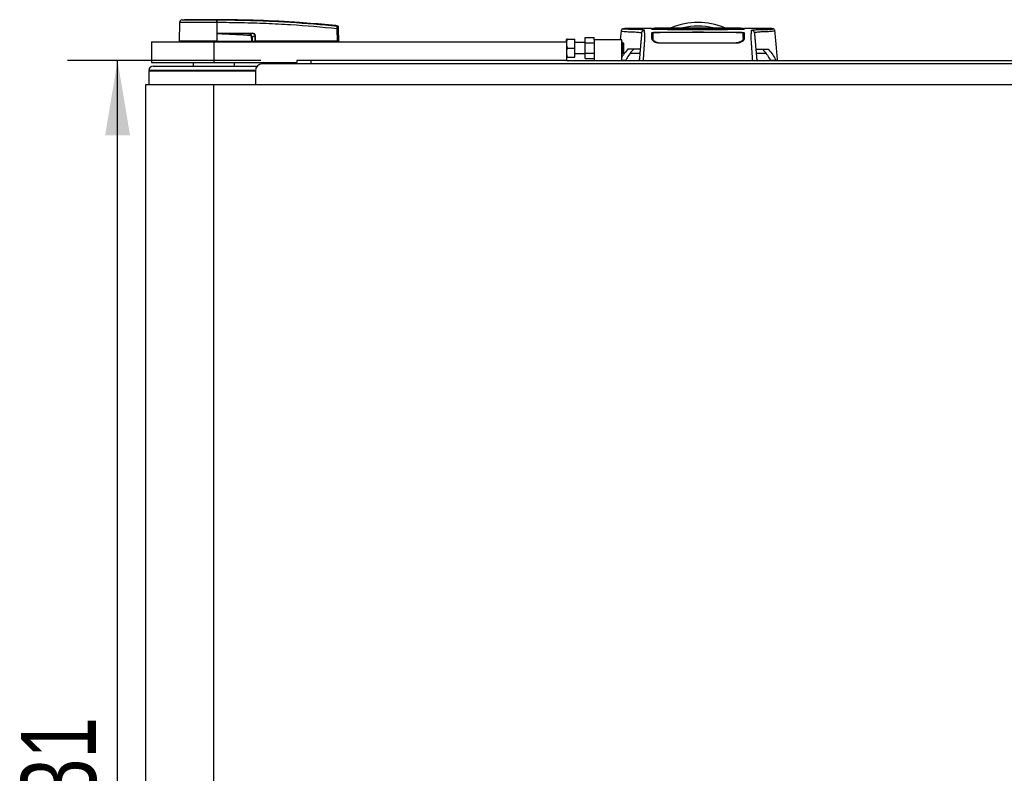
# Model space of a CAD drawing. Header units: millimetres. Extents: x 0 to 420, y 0 to 297.
# Tile 4 of 71: x 52 to 91, y 103 to 133. Entities that reach past the tile are written whole.
import ezdxf

# ---------------------------------------------------------------- set-up
doc = ezdxf.new("R2010")
doc.units = ezdxf.units.MM
doc.layers.add('QUOTE', color=174, linetype='Continuous')
doc.styles.add('SLDTEXTSTYLE3', font='TXT', dxfattribs={"width": 0.75})
doc.dimstyles.new('SLDDIMSTYLE0', dxfattribs={"dimtxt": 3, "dimasz": 3, "dimexe": 0, "dimexo": 0.0625, "dimgap": 0.75, "dimtad": 1, "dimlfac": 18.054242, "dimrnd": 1e-09, "dimzin": 12, "dimdsep": 46, "dimtxsty": 'SLDTEXTSTYLE3', "dimsah": 1, "dimcen": 0.09, "dimadec": 0, "dimazin": 3, "dimtfac": 1, "dimtdec": 3, "dimtofl": 0, "dimtmove": 0, "dimatfit": 3, "dimfxl": 0, "dimfrac": 2, "dimtolj": 1, "dimtzin": 12, "dimarcsym": 0})

# ---------------------------------------------------------------- blocks, each defined once
blk = doc.blocks.new('_D')
at = {"layer": 'QUOTE'}
for p, q in [((61.231, 131.681), (53.498, 131.681)), ((55.498, 74.575), (55.498, 131.681)), ((61.231, 74.575), (53.498, 74.575))]:
    blk.add_line(p, q, dxfattribs=at)
for points in [[(55.498, 131.681), (54.998, 128.681), (55.998, 128.681)], [(55.498, 74.575), (55.998, 77.575), (54.998, 77.575)]]:
    blk.add_solid(points, dxfattribs=at)
at = {"layer": 'QUOTE', "insert": (51.631, 98.695), "char_height": 3, "attachment_point": 1, "rotation": 90, "style": 'SLDTEXTSTYLE3'}
blk.add_mtext('1031', dxfattribs=at)

msp = doc.modelspace()

# ---------------------------------------------------------------- linework, layer by layer
at = {"color": 7, "linetype": 'Continuous', "lineweight": 25}
for p, q in [((58.07518, 133.30708), (58.17152, 133.3147)), ((59.46983, 133.3147), (59.46975, 133.3147)), ((57.97613, 133.19789), (57.96966, 132.45618)), ((59.46991, 133.19793), (59.47046, 132.45618)), ((59.47891, 133.19793), (59.46991, 133.19793)), ((64.29233, 133.06967), (64.29408, 133.06949)), ((64.29828, 132.45618), (64.29395, 132.95214)), ((64.29412, 133.06949), (64.29408, 133.06949)), ((64.33454, 132.95214), (64.33887, 132.45618)), ((75.65934, 132.87177), (75.62785, 132.51156)), ((75.66604, 132.87145), (75.66584, 132.8712)), ((75.92056, 132.96759), (75.92777, 132.96759)), ((76.88127, 132.96813), (75.92777, 132.96813)), ((76.92898, 132.95499), (76.92921, 132.93939)), ((78.49091, 132.94031), (77.21697, 132.94031)), ((77.24443, 132.93568), (80.23589, 132.93568)), ((80.11225, 132.91911), (77.36325, 132.91911)), ((79.74407, 132.91383), (77.73624, 132.91383)), ((78.49091, 132.93881), (78.49091, 132.94031)), ((78.98941, 132.93881), (78.49091, 132.93881)), ((78.5186, 132.94027), (78.96171, 132.94027)), ((78.5186, 132.94027), (78.5186, 132.93881)), ((78.96171, 132.94027), (78.96171, 132.93881)), ((78.98941, 132.93881), (78.98941, 132.94031)), ((80.26335, 132.94031), (78.98941, 132.94031)), ((80.55113, 132.9413), (80.55135, 132.9569)), ((80.55119, 132.94738), (80.55113, 132.94376)), ((80.55136, 132.95705), (80.55131, 132.95416)), ((80.55152, 132.96604), (80.55151, 132.96568)), ((81.55199, 132.96813), (80.59906, 132.96813)), ((81.81428, 132.87145), (81.81448, 132.8712)), ((59.47338, 132.76067), (59.47072, 132.45618)), ((59.47338, 132.76067), (59.4734, 132.76374)), ((59.59054, 132.77041), (60.89037, 132.77041)), ((60.89108, 132.75609), (59.59125, 132.75609)), ((60.7937, 132.70547), (60.89108, 132.75609)), ((61.00162, 132.67977), (60.88477, 132.61902)), ((61.00249, 132.45618), (61.00162, 132.67977)), ((61.01197, 132.67977), (61.01285, 132.45618)), ((73.48439, 132.53926), (73.47824, 132.52541)), ((73.47824, 132.42848), (73.47824, 132.52541)), ((73.50914, 132.53926), (73.81057, 132.53926)), ((73.81057, 132.17923), (73.81057, 132.53926)), ((74.22598, 132.59495), (74.58601, 132.59495)), ((74.22598, 132.38709), (74.22598, 132.59495)), ((74.58601, 132.51156), (74.58601, 132.59495)), ((74.58601, 132.51156), (74.58601, 131.68073)), ((75.69378, 132.51156), (74.58601, 132.51156)), ((75.69378, 131.68073), (75.69378, 132.51156)), ((76.92857, 132.50332), (76.94791, 132.45986)), ((76.93636, 132.53294), (76.93627, 132.47038)), ((78.49091, 132.80658), (77.21697, 132.80658)), ((78.49091, 132.81458), (78.98941, 132.81458)), ((78.49091, 132.81458), (78.49091, 132.80658)), ((78.5186, 132.81126), (78.5186, 132.80439)), ((78.96171, 132.81126), (78.5186, 132.81126)), ((78.96171, 132.80439), (78.96171, 132.81126)), ((80.24378, 132.80446), (78.96171, 132.80439)), ((78.98941, 132.81458), (78.98941, 132.80658)), ((80.26335, 132.80658), (78.98941, 132.80658)), ((80.54396, 132.53291), (80.54438, 132.47048)), ((56.86164, 132.42848), (56.86164, 131.59765)), ((56.86164, 132.42848), (59.35413, 132.42848)), ((59.47046, 132.45618), (57.96966, 132.45618)), ((57.99663, 132.45618), (57.99711, 132.42848)), ((59.35413, 132.42848), (59.35413, 131.59765)), ((59.35413, 132.42848), (73.47824, 132.42848)), ((59.46933, 132.45618), (59.46931, 132.42848)), ((59.47072, 132.45618), (59.47046, 132.45618)), ((59.47072, 132.45618), (60.87477, 132.45618)), ((60.86608, 132.45618), (60.86588, 132.42848)), ((60.879, 132.45618), (61.00249, 132.45618)), ((60.98336, 132.45618), (60.98302, 132.42848)), ((61.01285, 132.45618), (61.00249, 132.45618)), ((61.01067, 132.45618), (61.01063, 132.42848)), ((64.29828, 132.45618), (61.01285, 132.45618)), ((64.29624, 132.45618), (64.2962, 132.42848)), ((64.29828, 132.45618), (64.33887, 132.45618)), ((64.3119, 132.45618), (64.31142, 132.42848)), ((70.9044, 132.42987), (70.9044, 132.42848)), ((71.34692, 132.42848), (71.34692, 132.42987)), ((73.47824, 132.42848), (73.47824, 131.68073)), ((73.50914, 132.17923), (73.81057, 132.17923)), ((74.22598, 132.40079), (73.81057, 132.40079)), ((73.81057, 131.81921), (73.81057, 132.17923)), ((74.22598, 131.97137), (74.22598, 132.38709)), ((74.22598, 132.38709), (74.58601, 132.38709)), ((75.72702, 132.40079), (75.69378, 132.40079)), ((75.74917, 132.37863), (75.72702, 132.40079)), ((75.72702, 131.95768), (75.72702, 132.40079)), ((75.74917, 132.37863), (75.74917, 131.97983)), ((75.92049, 132.12257), (75.93186, 132.129)), ((75.92462, 132.12257), (75.92049, 132.12257)), ((77.21697, 132.39136), (77.21698, 132.3637)), ((80.26335, 132.36755), (77.21697, 132.36755)), ((80.26334, 132.39131), (80.26333, 132.36373)), ((81.54845, 132.129), (81.55982, 132.12257)), ((81.55982, 132.12257), (81.5557, 132.12257)), ((73.47824, 131.83305), (73.48439, 131.81921)), ((73.50914, 131.81921), (73.81057, 131.81921)), ((73.81057, 131.95768), (74.22598, 131.95768)), ((74.22598, 131.97137), (74.58601, 131.97137)), ((74.22598, 131.76351), (74.22598, 131.97137)), ((74.22598, 131.76351), (74.58601, 131.76351)), ((75.69378, 131.95768), (75.72702, 131.95768)), ((75.69378, 131.69146), (75.84565, 131.69146)), ((75.72702, 131.95768), (75.74917, 131.97983)), ((76.41082, 131.96284), (76.01987, 131.96284)), ((81.46044, 131.96284), (81.06949, 131.96284)), ((81.63467, 131.69146), (81.85842, 131.69146)), ((81.85842, 131.69146), (81.86743, 131.68073)), ((56.75087, 131.29301), (61.01718, 131.29301)), ((56.86164, 131.59765), (59.35413, 131.59765)), ((56.91703, 131.45918), (60.71042, 131.45918)), ((56.94473, 131.29301), (56.94473, 131.26532)), ((58.5233, 131.59765), (58.5233, 131.45918)), ((58.62221, 131.26532), (58.62221, 131.29301)), ((59.15735, 131.26532), (59.15735, 131.29301)), ((59.35413, 131.59765), (62.67745, 131.59765)), ((60.18496, 131.45918), (60.18496, 131.59765)), ((60.71042, 131.45918), (61.09496, 131.45918)), ((139.72306, 131.54226), (61.29273, 131.54226)), ((73.47824, 131.68073), (62.67745, 131.68073)), ((62.67745, 131.68073), (62.67745, 131.59765)), ((63.23134, 131.68073), (63.23134, 131.54226)), ((73.47824, 131.68073), (206.52176, 131.68073)), ((76.35843, 131.68121), (76.34813, 131.68073)), ((76.35843, 131.68121), (76.38618, 131.68121)), ((76.35843, 131.68073), (76.35843, 131.68121)), ((81.09413, 131.68121), (81.12185, 131.68121)), ((81.13215, 131.68073), (81.12185, 131.68121)), ((81.12185, 131.68121), (81.12185, 131.68073)), ((56.75087, 131.26532), (56.74978, 130.71143)), ((56.75087, 131.26532), (61.01579, 131.26532)), ((58.6586, 131.27086), (59.15735, 131.27086)), ((61.01579, 131.26532), (61.01579, 130.71143)), ((56.61239, 130.71143), (56.61239, 75.54434)), ((59.35413, 130.71143), (56.61239, 130.71143)), ((59.35413, 75.54434), (59.35413, 130.71143)), ((220.64587, 130.71143), (59.35413, 130.71143))]:
    msp.add_line(p, q, dxfattribs=at)
at = {"color": 7, "linetype": 'Continuous', "lineweight": 25, "flags": 128}
for points in [[(78.5186, 132.94074), (77.96469, 132.94075), (77.21697, 132.94078)], [(80.26335, 132.94078), (79.95316, 132.94077), (78.96171, 132.94074)], [(59.47338, 132.76067), (59.53939, 132.75811), (59.59125, 132.75609)], [(60.79256, 132.68161), (60.79273, 132.68522), (60.7929, 132.68877), (60.79307, 132.69219), (60.79322, 132.69543), (60.79336, 132.69842), (60.79349, 132.70112), (60.79361, 132.70349), (60.7937, 132.70547)], [(76.93188, 132.7896), (76.93181, 132.71189), (76.93179, 132.69151), (76.93175, 132.65134), (76.93174, 132.63419)], [(78.5186, 132.80439), (77.5302, 132.80443), (77.23654, 132.80447)], [(80.54855, 132.63419), (80.54852, 132.6739), (80.54849, 132.71361), (80.54844, 132.7896)], [(58.65749, 131.26532), (58.65823, 131.26918), (58.66033, 131.27733), (58.66286, 131.28399), (58.66573, 131.28894), (58.66884, 131.29199), (58.67206, 131.29301)]]:
    msp.add_lwpolyline(points, dxfattribs=at)
at = {"color": 7, "linetype": 'Continuous', "lineweight": 25}
for centre, radius, start, end in [((58.0869, 133.19693), 0.11078, 96.076872, 179.499989), ((59.05378, 133.22105), 0.41677, 356.819927, 11.918257), ((57.22354, 133.05096), 2.26165, 6.503389, 6.696809), ((59.06282, 133.2213), 0.41674, 356.784062, 11.882918), ((64.31425, 131.72589), 1.22642, 89.051899, 90.948101), ((64.2898, 133.01706), 0.04418, 0.615859, 83.895805), ((78.74016, 130.43449), 2.76943, 67.229382, 112.883607), ((78.74016, 130.43449), 2.62667, 76.526839, 103.39008), ((59.70529, 132.76891), 0.11475, 179.25241, 186.414342), ((61.00512, 132.76891), 0.11475, 179.25241, 186.414342), ((61.00679, 134.09051), 1.41076, 269.78976, 270.21024), ((56.91703, 131.29301), 0.16617, 90, 180), ((61.29273, 131.26532), 0.27694, 90, 180)]:
    msp.add_arc(centre, radius, start, end, dxfattribs=at)
for centre, major_axis, ratio, start_param, end_param in [((60.7478, 132.58781), (0.11078, 0.05856), 0.66301777, 5.94884055, 7.12572739), ((60.7478, 132.58757), (0.12691, 0.06752), 0.77058227, 5.94675229, 7.12363913), ((60.81543, 132.62331), (0.18833, 0.09263), 0.60672542, 5.99588539, 7.17277223), ((60.81683, 132.62346), (0.17818, 0.08819), 0.5569608, 5.9946727, 7.17155954)]:
    msp.add_ellipse(centre, major_axis=major_axis, ratio=ratio, start_param=start_param, end_param=end_param, dxfattribs=at)
for points, knots in [([(58.07518, 133.30708), (58.07876, 133.30708), (58.08591, 133.30707), (58.14188, 133.30714), (58.23024, 133.30708), (58.35059, 133.3071), (58.49982, 133.3071), (58.67285, 133.30705), (58.86564, 133.3071), (59.06547, 133.3071), (59.26622, 133.30708), (59.39645, 133.30711), (59.46157, 133.30712)], [0, 0, 0, 0, 0.101915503, 0.203833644, 0.305752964, 0.407671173, 0.50960195, 0.611531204, 0.713461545, 0.815392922, 0.90769638, 1, 1, 1, 1]), ([(59.46975, 133.3147), (59.38752, 133.3147), (59.2228, 133.3147), (58.98017, 133.3147), (58.75463, 133.3147), (58.55408, 133.3147), (58.3889, 133.3147), (58.26566, 133.3147), (58.18602, 133.3147), (58.17635, 133.3147), (58.17152, 133.3147)], [0, 0, 0, 0, 0.12488045, 0.25013958, 0.37464939, 0.49981249, 0.62476421, 0.74955772, 0.87492377, 1, 1, 1, 1]), ([(59.46157, 133.30712), (59.46459, 133.30714), (59.4676, 133.30716), (59.47063, 133.30712), (59.47063, 133.30712)], [0, 0, 0, 0, 0.99963467, 1, 1, 1, 1]), ([(64.29408, 133.06949), (64.27547, 133.07138), (64.16065, 133.08304), (63.65683, 133.13221), (62.62167, 133.21678), (61.12818, 133.29804), (60.02284, 133.30915), (59.46983, 133.3147)], [0, 0, 0, 0, 0.01170126, 0.07220884, 0.31419353, 0.65688711, 1, 1, 1, 1]), ([(59.47063, 133.30712), (59.47063, 133.30712), (59.79874, 133.30693), (60.45503, 133.30013), (61.43906, 133.26904), (62.72017, 133.20437), (63.67078, 133.11779), (64.29449, 133.06099)], [0, 0, 0, 0, 0.00000069, 0.20371068, 0.40747211, 0.61123305, 1, 1, 1, 1]), ([(59.46991, 133.19793), (59.40057, 133.19792), (59.26024, 133.1979), (59.04501, 133.19791), (58.82875, 133.19794), (58.62204, 133.19785), (58.43433, 133.19793), (58.27436, 133.19791), (58.14352, 133.19788), (58.04883, 133.19794), (57.98768, 133.19793), (57.98002, 133.19791), (57.97613, 133.19789)], [0, 0, 0, 0, 0.09123037, 0.18462249, 0.28509302, 0.38847717, 0.48894659, 0.59232958, 0.69279869, 0.79618144, 0.89663467, 1, 1, 1, 1]), ([(64.29395, 132.95214), (63.67092, 133.00894), (62.72181, 133.09547), (61.4429, 133.15975), (60.46112, 133.1918), (59.80626, 133.19588), (59.47891, 133.19793)], [0, 0, 0, 0, 0.389052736, 0.59267292, 0.796380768, 1, 1, 1, 1]), ([(64.29395, 132.95214), (64.29435, 132.96455), (64.29513, 132.98941), (64.29564, 133.02232), (64.29558, 133.04701), (64.29507, 133.0582), (64.29461, 133.06043), (64.29449, 133.06099)], [0, 0, 0, 0, 0.23108965, 0.4626691, 0.69303153, 0.92227335, 1, 1, 1, 1]), ([(64.29449, 133.06099), (64.29439, 133.06427), (64.29426, 133.06872), (64.29415, 133.06933), (64.29412, 133.06949)], [0, 0, 0, 0, 0.73611582, 1, 1, 1, 1]), ([(64.29412, 133.06949), (64.29902, 133.06849), (64.30883, 133.0665), (64.32126, 133.05754), (64.33015, 133.04526), (64.33357, 133.03391), (64.33383, 133.02733), (64.3339, 133.02579)], [0, 0, 0, 0, 0.23106275, 0.46212549, 0.69318856, 0.92839331, 1, 1, 1, 1]), ([(64.3339, 133.02579), (64.3339, 133.02564), (64.3339, 133.02506), (64.33394, 133.02073), (64.33397, 133.01754)], [0, 0, 0, 0, 0.26342591, 1, 1, 1, 1]), ([(64.33397, 133.01754), (64.33397, 133.01721), (64.33398, 133.0159), (64.33404, 133.00922), (64.33417, 132.99438), (64.33434, 132.97457), (64.33448, 132.95961), (64.33454, 132.95214)], [0, 0, 0, 0, 0.07774703, 0.306836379, 0.536956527, 0.768509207, 1, 1, 1, 1]), ([(75.93649, 132.96803), (75.91225, 132.96719), (75.86126, 132.96542), (75.79893, 132.95563), (75.75227, 132.94798), (75.72198, 132.94276), (75.70621, 132.9379), (75.67658, 132.92425), (75.6646, 132.88748), (75.65929, 132.87118)], [0, 0, 0, 0, 0.14962216, 0.31480836, 0.49545182, 0.64108218, 0.78518854, 0.90475494, 1, 1, 1, 1]), ([(75.66584, 132.8712), (75.66388, 132.86958), (75.65518, 132.86234), (75.71053, 132.85062), (75.83663, 132.83658), (75.99236, 132.83354), (76.12998, 132.827), (76.22452, 132.82172), (76.31657, 132.81537), (76.39811, 132.80796), (76.46584, 132.79953), (76.47737, 132.79285), (76.48315, 132.7895)], [0, 0, 0, 0, 0.05089799, 0.22701958, 0.40458189, 0.58203683, 0.65175153, 0.72147534, 0.79113127, 0.86065885, 0.93011681, 1, 1, 1, 1]), ([(76.5935, 132.89058), (76.58645, 132.89415), (76.5725, 132.9012), (76.49259, 132.90954), (76.39951, 132.91624), (76.29475, 132.92144), (76.1897, 132.92497), (76.09127, 132.92706), (75.99445, 132.92665), (75.90236, 132.92834), (75.82402, 132.93227), (75.76983, 132.93691), (75.73985, 132.94223), (75.73715, 132.94807), (75.76312, 132.95434), (75.80852, 132.96003), (75.85898, 132.96444), (75.89306, 132.96781), (75.91508, 132.96764), (75.92056, 132.96759)], [0, 0, 0, 0, 0.05621973, 0.11115266, 0.16546935, 0.21844746, 0.27546115, 0.32872461, 0.38365266, 0.45645174, 0.53050541, 0.6039745, 0.67660627, 0.75406842, 0.83144258, 0.90787271, 0.94870188, 0.98722177, 1, 1, 1, 1]), ([(76.48315, 132.7895), (76.48567, 132.80254), (76.49092, 132.82958), (76.51698, 132.86332), (76.55288, 132.88634), (76.58028, 132.8892), (76.5935, 132.89058)], [0, 0, 0, 0, 0.24120147, 0.5, 0.75879853, 1, 1, 1, 1]), ([(76.55294, 131.68073), (76.55448, 131.70221), (76.55781, 131.74849), (76.56222, 131.81722), (76.56709, 131.89803), (76.57073, 131.96565), (76.57399, 132.02597), (76.57727, 132.08217), (76.58201, 132.14593), (76.58764, 132.21736), (76.59266, 132.2847), (76.5984, 132.36422), (76.60428, 132.45064), (76.60947, 132.53377), (76.61285, 132.59716), (76.61388, 132.62649), (76.61417, 132.6416), (76.61423, 132.64707), (76.61426, 132.65233), (76.61424, 132.65739), (76.61418, 132.66228), (76.61407, 132.66701), (76.61383, 132.67461), (76.61331, 132.6845), (76.61228, 132.69737), (76.61079, 132.71208), (76.6088, 132.73027), (76.6072, 132.74388), (76.60616, 132.75237), (76.60582, 132.75512), (76.60544, 132.75812), (76.60503, 132.76137), (76.60459, 132.76487), (76.60411, 132.76862), (76.6036, 132.77263), (76.60283, 132.77868), (76.60179, 132.78679), (76.60055, 132.7963), (76.59918, 132.80707), (76.59782, 132.81795), (76.5964, 132.82976), (76.59484, 132.84427), (76.59349, 132.86076), (76.59279, 132.87738), (76.59327, 132.88632), (76.5935, 132.89058)], [0, 0, 0, 0, 0.00965422, 0.02080777, 0.03106144, 0.04695632, 0.05363076, 0.06332171, 0.07944787, 0.09513433, 0.11098812, 0.1264164, 0.15394151, 0.18248268, 0.21412153, 0.25173969, 0.25807756, 0.26470639, 0.27164528, 0.2789144, 0.28653502, 0.29452959, 0.30292173, 0.32825756, 0.35736257, 0.39783448, 0.44561968, 0.50125245, 0.50814496, 0.51574476, 0.52407276, 0.53315127, 0.54300388, 0.5536554, 0.56513175, 0.57745987, 0.6061763, 0.63677252, 0.6637765, 0.70682954, 0.7424198, 0.78369849, 0.86155909, 0.93405144, 1, 1, 1, 1]), ([(76.89054, 132.93171), (76.88646, 132.93186), (76.8734, 132.93232), (76.87771, 132.93316), (76.9132, 132.93378), (76.93042, 132.93408)], [0, 0, 0, 0, 0.18943846, 0.6067811, 1, 1, 1, 1]), ([(76.88126, 132.96811), (76.88129, 132.96732), (76.88135, 132.96572), (76.8815, 132.96172), (76.88202, 132.94676), (76.88212, 132.94376)], [0, 0, 0, 0, 0.44375031, 0.88835233, 1, 1, 1, 1]), ([(76.88212, 132.94376), (76.88195, 132.9487), (76.88169, 132.95602), (76.88146, 132.96254), (76.88138, 132.96466)], [0, 0, 0, 0, 0.67452653, 1, 1, 1, 1]), ([(77.21697, 132.94031), (77.17933, 132.94034), (77.10405, 132.94042), (77.00369, 132.941), (76.92795, 132.94187), (76.88785, 132.94285), (76.88374, 132.9435), (76.88212, 132.94376)], [0, 0, 0, 0, 0.21471698, 0.42943093, 0.64424617, 0.85905702, 1, 1, 1, 1]), ([(76.89088, 132.93175), (76.88861, 132.93182), (76.88513, 132.93194), (76.88508, 132.93194), (76.88506, 132.93194)], [0, 0, 0, 0, 0.652634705, 1, 1, 1, 1]), ([(77.3734, 132.91869), (77.31242, 132.92208), (77.19825, 132.92844), (77.01801, 132.92796), (76.91178, 132.93109), (76.89054, 132.93171)], [0, 0, 0, 0, 0.47837414, 0.89568468, 1, 1, 1, 1]), ([(80.55154, 132.96718), (80.40852, 132.97122), (80.11526, 132.97952), (79.66926, 132.98012), (79.21153, 132.98011), (78.6991, 132.98024), (78.1344, 132.98098), (77.52768, 132.98284), (77.1265, 132.97232), (76.92878, 132.96713)], [0, 0, 0, 0, 0.12052488, 0.24714067, 0.37252922, 0.4974044, 0.66507391, 0.83492694, 1, 1, 1, 1]), ([(76.92919, 132.94376), (76.92917, 132.94487), (76.92913, 132.9474), (76.92908, 132.95033), (76.92905, 132.95198)], [0, 0, 0, 0, 0.43708971, 1, 1, 1, 1]), ([(76.92919, 132.94376), (76.93142, 132.94348), (76.93633, 132.94286), (76.97841, 132.94198), (77.04771, 132.94127), (77.13146, 132.94085), (77.19034, 132.9408), (77.21697, 132.94078)], [0, 0, 0, 0, 0.17894419, 0.39401351, 0.60853915, 0.8229777, 1, 1, 1, 1]), ([(76.93042, 132.93408), (76.93131, 132.9341), (76.94751, 132.93445), (77.0133, 132.93499), (77.11992, 132.93557), (77.20292, 132.93565), (77.24443, 132.93568)], [0, 0, 0, 0, 0.01892941, 0.34589896, 0.6729266, 1, 1, 1, 1]), ([(77.73624, 132.91383), (77.72731, 132.91384), (77.67732, 132.91386), (77.58682, 132.91425), (77.48245, 132.91539), (77.40366, 132.91697), (77.38349, 132.91811), (77.3734, 132.91869)], [0, 0, 0, 0, 0.05157188, 0.28848308, 0.52553485, 0.76276029, 1, 1, 1, 1]), ([(80.10692, 132.91869), (80.10537, 132.91856), (80.09685, 132.91788), (80.0608, 132.9166), (79.97758, 132.91511), (79.86776, 132.91404), (79.7853, 132.9139), (79.74407, 132.91383)], [0, 0, 0, 0, 0.05239604, 0.28950373, 0.5264141, 0.76321943, 1, 1, 1, 1]), ([(80.58978, 132.93171), (80.49685, 132.92996), (80.3227, 132.92669), (80.18087, 132.92503), (80.11924, 132.91974), (80.10692, 132.91869)], [0, 0, 0, 0, 0.47789779, 0.89561471, 1, 1, 1, 1]), ([(80.23589, 132.93568), (80.25455, 132.93568), (80.31427, 132.93565), (80.41283, 132.93534), (80.50839, 132.93465), (80.56401, 132.93404), (80.5738, 132.93369), (80.57412, 132.93368)], [0, 0, 0, 0, 0.13027841, 0.4169082, 0.70350449, 0.99007262, 1, 1, 1, 1]), ([(80.55113, 132.94376), (80.5489, 132.94348), (80.54399, 132.94286), (80.50191, 132.94198), (80.4326, 132.94127), (80.34886, 132.94085), (80.28997, 132.9408), (80.26335, 132.94078)], [0, 0, 0, 0, 0.17894415, 0.39401352, 0.60853913, 0.82297769, 1, 1, 1, 1]), ([(80.5982, 132.94376), (80.59448, 132.94337), (80.58705, 132.94257), (80.52928, 132.94154), (80.44425, 132.94077), (80.35012, 132.94036), (80.28796, 132.94032), (80.26335, 132.94031)], [0, 0, 0, 0, 0.214748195, 0.429493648, 0.644338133, 0.859134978, 1, 1, 1, 1]), ([(80.57412, 132.93368), (80.58671, 132.93335), (80.61234, 132.93269), (80.59738, 132.93204), (80.58978, 132.93171)], [0, 0, 0, 0, 0.49113601, 1, 1, 1, 1]), ([(80.59641, 132.932), (80.59648, 132.93201), (80.59697, 132.93205), (80.59381, 132.93185), (80.58909, 132.93172), (80.58774, 132.93169)], [0, 0, 0, 0, 0.09601438, 0.73999036, 1, 1, 1, 1]), ([(80.59898, 132.96584), (80.59898, 132.96584), (80.59893, 132.96431), (80.59855, 132.95427), (80.59834, 132.94797), (80.5982, 132.94376)], [0, 0, 0, 0, 0.0000296, 0.33337067, 1, 1, 1, 1]), ([(80.92738, 131.68073), (80.92574, 131.70387), (80.92245, 131.75016), (80.91799, 131.81882), (80.91463, 131.87463), (80.91219, 131.918), (80.91041, 131.95054), (80.90881, 131.97994), (80.90727, 132.00853), (80.90561, 132.03817), (80.90219, 132.0956), (80.89633, 132.17012), (80.88922, 132.26321), (80.88235, 132.35787), (80.87604, 132.45064), (80.8706, 132.53769), (80.86722, 132.60226), (80.86605, 132.63888), (80.86604, 132.66242), (80.86664, 132.6796), (80.8676, 132.69244), (80.8686, 132.70297), (80.86936, 132.71036), (80.87007, 132.71703), (80.87073, 132.72308), (80.87144, 132.7294), (80.8722, 132.73599), (80.873, 132.74283), (80.87387, 132.75007), (80.8749, 132.75834), (80.87616, 132.76825), (80.87769, 132.78023), (80.87932, 132.79289), (80.88101, 132.80601), (80.8825, 132.81795), (80.8839, 132.82964), (80.88523, 132.84194), (80.88643, 132.85499), (80.88723, 132.86823), (80.88747, 132.88018), (80.88703, 132.88717), (80.88682, 132.89058)], [0, 0, 0, 0, 0.01040061, 0.02080672, 0.03106116, 0.03614099, 0.04145683, 0.04698488, 0.05107961, 0.056575, 0.06335413, 0.08477825, 0.10578404, 0.12644249, 0.15396653, 0.18250697, 0.21827305, 0.25692616, 0.28371553, 0.31573913, 0.35433978, 0.37618226, 0.39782595, 0.41302567, 0.42902685, 0.44584073, 0.46347795, 0.48194851, 0.50126173, 0.52284596, 0.55053669, 0.58490472, 0.6264984, 0.66378186, 0.70683381, 0.74242415, 0.78255841, 0.83794342, 0.89093876, 0.94676606, 1, 1, 1, 1]), ([(80.88682, 132.89058), (80.88985, 132.89297), (80.89586, 132.89769), (80.9353, 132.90379), (80.9857, 132.90915), (81.04518, 132.91375), (81.10826, 132.91758), (81.1718, 132.92067), (81.23113, 132.92299), (81.28638, 132.92471), (81.33686, 132.92592), (81.38467, 132.92669), (81.42975, 132.92706), (81.50948, 132.92668), (81.60901, 132.92937), (81.69827, 132.93521), (81.74092, 132.9417), (81.74316, 132.94855), (81.71121, 132.95516), (81.64979, 132.96312), (81.58399, 132.96615), (81.55199, 132.96762)], [0, 0, 0, 0, 0.03686721, 0.07291704, 0.10855648, 0.14396977, 0.17902456, 0.21178707, 0.24346721, 0.27097218, 0.29845751, 0.32572816, 0.3526519, 0.37978509, 0.47831776, 0.57597942, 0.67287632, 0.75524138, 0.83791931, 0.92119484, 1, 1, 1, 1]), ([(80.99717, 132.7895), (80.99464, 132.80254), (80.9894, 132.82958), (80.96333, 132.86332), (80.92744, 132.88634), (80.90003, 132.8892), (80.88682, 132.89058)], [0, 0, 0, 0, 0.24120147, 0.5, 0.75879853, 1, 1, 1, 1]), ([(81.81448, 132.8712), (81.81643, 132.86958), (81.82514, 132.86234), (81.76979, 132.85062), (81.64369, 132.83658), (81.48796, 132.83354), (81.35034, 132.827), (81.25579, 132.82172), (81.16375, 132.81537), (81.0822, 132.80796), (81.01447, 132.79953), (81.00295, 132.79285), (80.99717, 132.7895)], [0, 0, 0, 0, 0.05089854, 0.22702003, 0.40458224, 0.58203707, 0.65175173, 0.7214755, 0.79113139, 0.86065893, 0.93011685, 1, 1, 1, 1]), ([(81.82103, 132.87118), (81.81571, 132.88748), (81.80373, 132.92425), (81.77411, 132.9379), (81.75833, 132.94276), (81.72804, 132.94798), (81.68138, 132.95563), (81.61906, 132.96542), (81.56806, 132.96719), (81.54383, 132.96803)], [0, 0, 0, 0, 0.09524506, 0.21481146, 0.35891782, 0.50454818, 0.68519164, 0.85037784, 1, 1, 1, 1]), ([(81.55199, 132.96762), (81.54966, 132.96793), (81.54723, 132.96825), (81.54411, 132.96802), (81.54399, 132.96801)], [0, 0, 0, 0, 0.96013712, 1, 1, 1, 1]), ([(81.92517, 131.68073), (81.90713, 131.88679), (81.87236, 132.2838), (81.83766, 132.68082), (81.82097, 132.87177)], [0, 0, 0, 0, 0.51903279, 1, 1, 1, 1]), ([(60.79256, 132.68161), (60.54623, 132.69482), (60.10634, 132.71841), (59.66679, 132.74775), (59.47338, 132.76067)], [0, 0, 0, 0, 0.55997278, 1, 1, 1, 1]), ([(59.4734, 132.76374), (59.47415, 132.76396), (59.47607, 132.76452), (59.4798, 132.76529), (59.48541, 132.76619), (59.49378, 132.76718), (59.50626, 132.76824), (59.52488, 132.76929), (59.55361, 132.77023), (59.57647, 132.77034), (59.59054, 132.77041)], [0, 0, 0, 0, 0.0199034, 0.05101553, 0.09695623, 0.16503878, 0.26617597, 0.41665359, 0.64077612, 1, 1, 1, 1]), ([(59.59125, 132.75609), (59.81574, 132.74738), (60.21659, 132.73183), (60.61737, 132.71352), (60.7937, 132.70547)], [0, 0, 0, 0, 0.56002522, 1, 1, 1, 1]), ([(60.86519, 132.61902), (60.8693, 132.61903), (60.87665, 132.61905), (60.88229, 132.61903), (60.88477, 132.61902)], [0, 0, 0, 0, 0.56, 1, 1, 1, 1]), ([(60.87477, 132.45618), (60.87198, 132.48655), (60.86702, 132.54073), (60.86575, 132.59512), (60.86519, 132.61902)], [0, 0, 0, 0, 0.56058603, 1, 1, 1, 1]), ([(60.88477, 132.61902), (60.88436, 132.5886), (60.88362, 132.53422), (60.88042, 132.48004), (60.879, 132.45618)], [0, 0, 0, 0, 0.55939227, 1, 1, 1, 1]), ([(73.50914, 132.53926), (73.50571, 132.53926), (73.49258, 132.53926), (73.48079, 132.53926), (73.48505, 132.53926), (73.48536, 132.53926)], [0, 0, 0, 0, 0.2471015, 0.94342069, 1, 1, 1, 1]), ([(73.50914, 132.17923), (73.49948, 132.2242), (73.47987, 132.31552), (73.48577, 132.43763), (73.50276, 132.51151), (73.50914, 132.53926)], [0, 0, 0, 0, 0.37729563, 0.76615575, 1, 1, 1, 1]), ([(76.48315, 132.7895), (76.48275, 132.78503), (76.48196, 132.77595), (76.48039, 132.75795), (76.47854, 132.73685), (76.47652, 132.71375), (76.47441, 132.68971), (76.4728, 132.67131), (76.47169, 132.65853), (76.4711, 132.65186), (76.4705, 132.64499), (76.46988, 132.6379), (76.46924, 132.63059), (76.4686, 132.62319), (76.4679, 132.61529), (76.46713, 132.60649), (76.46624, 132.59628), (76.46522, 132.58465), (76.46413, 132.57213), (76.46292, 132.55829), (76.46154, 132.54251), (76.45977, 132.52235), (76.45746, 132.49594), (76.45419, 132.45853), (76.44953, 132.40524), (76.44265, 132.32668), (76.43458, 132.2344), (76.42642, 132.14118), (76.41889, 132.0551), (76.4123, 131.9797), (76.40587, 131.90623), (76.40092, 131.84964), (76.39677, 131.80228), (76.3934, 131.7637), (76.38982, 131.72283), (76.38739, 131.69497), (76.38614, 131.68073)], [0, 0, 0, 0, 0.069468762, 0.141290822, 0.21546943, 0.288780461, 0.352493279, 0.41592792, 0.432123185, 0.448636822, 0.465468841, 0.482619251, 0.500088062, 0.517875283, 0.535168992, 0.555623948, 0.579240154, 0.606017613, 0.635956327, 0.665345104, 0.701515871, 0.738718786, 0.775055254, 0.805444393, 0.834800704, 0.863869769, 0.893134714, 0.91269266, 0.933471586, 0.952876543, 0.964348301, 0.975198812, 0.980895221, 0.986997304, 0.99335869, 1, 1, 1, 1]), ([(76.88747, 132.79061), (76.89105, 132.79244), (76.89822, 132.7961), (76.95495, 132.80088), (77.03858, 132.80444), (77.13133, 132.80631), (77.19263, 132.8065), (77.21697, 132.80658)], [0, 0, 0, 0, 0.21475602, 0.42951429, 0.64422712, 0.85870581, 1, 1, 1, 1]), ([(76.89646, 132.53284), (76.89568, 132.55524), (76.8941, 132.60008), (76.89238, 132.64894), (76.89092, 132.69197), (76.88943, 132.73411), (76.88818, 132.77007), (76.88747, 132.79061)], [0, 0, 0, 0, 0.0751699, 0.15046197, 0.30471802, 0.60298005, 1, 1, 1, 1]), ([(76.92044, 132.76937), (76.91098, 132.76843), (76.8906, 132.76641), (76.88887, 132.76411), (76.88795, 132.76288)], [0, 0, 0, 0, 0.46450973, 1, 1, 1, 1]), ([(77.21697, 132.36755), (77.18512, 132.36949), (77.12152, 132.37336), (77.03524, 132.40178), (76.96209, 132.44184), (76.90854, 132.48966), (76.90042, 132.51869), (76.89646, 132.53284)], [0, 0, 0, 0, 0.18070781, 0.36082696, 0.55652595, 0.78366481, 1, 1, 1, 1]), ([(76.92404, 132.76288), (76.92453, 132.73485), (76.92526, 132.69281), (76.92578, 132.66303), (76.92642, 132.62653), (76.92653, 132.6199)], [0, 0, 0, 0, 0.62064574, 0.93113403, 1, 1, 1, 1]), ([(77.23654, 132.80444), (77.20234, 132.80428), (77.13395, 132.80395), (77.04278, 132.80145), (76.97388, 132.79774), (76.93712, 132.79356), (76.93338, 132.79073), (76.93188, 132.7896)], [0, 0, 0, 0, 0.21399393, 0.42798011, 0.64218009, 0.8568088, 1, 1, 1, 1]), ([(76.93636, 132.53294), (76.93583, 132.56315), (76.93478, 132.62345), (76.93416, 132.65883), (76.93359, 132.69144), (76.9329, 132.73127), (76.93229, 132.76603), (76.93188, 132.7896)], [0, 0, 0, 0, 0.10832852, 0.21630795, 0.32475275, 0.54221862, 1, 1, 1, 1]), ([(76.93479, 132.62328), (76.93501, 132.60893), (76.93539, 132.58517), (76.93573, 132.54948), (76.93593, 132.51886), (76.93604, 132.49644), (76.93611, 132.47921), (76.93614, 132.4705)], [0, 0, 0, 0, 0.42959393, 0.71082622, 0.80196602, 0.89986058, 1, 1, 1, 1]), ([(76.93636, 132.53294), (76.94014, 132.51954), (76.94773, 132.49264), (77.00228, 132.44732), (77.07814, 132.41128), (77.15575, 132.3935), (77.20051, 132.39192), (77.21697, 132.39134)], [0, 0, 0, 0, 0.23322605, 0.46795306, 0.7101047, 0.8933472, 1, 1, 1, 1]), ([(80.54844, 132.7896), (80.54509, 132.79131), (80.53839, 132.79471), (80.48577, 132.79915), (80.4083, 132.80245), (80.32262, 132.80419), (80.26612, 132.80437), (80.24378, 132.80444)], [0, 0, 0, 0, 0.21516442, 0.43033682, 0.64528255, 0.85978468, 1, 1, 1, 1]), ([(80.26335, 132.80658), (80.30035, 132.80641), (80.37437, 132.80606), (80.47305, 132.80338), (80.54758, 132.79938), (80.58727, 132.79486), (80.59126, 132.79182), (80.59285, 132.79061)], [0, 0, 0, 0, 0.21411889, 0.42823185, 0.64257183, 0.85709722, 1, 1, 1, 1]), ([(80.54396, 132.53291), (80.54018, 132.51951), (80.53259, 132.49262), (80.47807, 132.44729), (80.40222, 132.41126), (80.3246, 132.39347), (80.27983, 132.39188), (80.26335, 132.3913)], [0, 0, 0, 0, 0.23316514, 0.46784507, 0.70999165, 0.8932536, 1, 1, 1, 1]), ([(80.58385, 132.53284), (80.5792, 132.51732), (80.56989, 132.48631), (80.50655, 132.4329), (80.41962, 132.39056), (80.33166, 132.36994), (80.28147, 132.36818), (80.26335, 132.36755)], [0, 0, 0, 0, 0.23569901, 0.47102523, 0.71420287, 0.89677912, 1, 1, 1, 1]), ([(80.52583, 132.45466), (80.529, 132.4574), (80.54869, 132.47447), (80.55035, 132.49015), (80.55175, 132.50332)], [0, 0, 0, 0, 0.160659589, 1, 1, 1, 1]), ([(80.54844, 132.7896), (80.54835, 132.78466), (80.54789, 132.75862), (80.54718, 132.71771), (80.54642, 132.67397), (80.54563, 132.62869), (80.54451, 132.56479), (80.54396, 132.53291)], [0, 0, 0, 0, 0.10240933, 0.53970359, 0.76851946, 0.88450033, 1, 1, 1, 1]), ([(80.55307, 132.57931), (80.55322, 132.58747), (80.55385, 132.62366), (80.55454, 132.66326), (80.5551, 132.69525), (80.5555, 132.71837), (80.55559, 132.72338)], [0, 0, 0, 0, 0.06586208, 0.29229947, 0.84689671, 1, 1, 1, 1]), ([(80.59237, 132.76288), (80.59081, 132.76475), (80.58881, 132.76716), (80.56433, 132.76913), (80.55897, 132.76956)], [0, 0, 0, 0, 0.78096225, 1, 1, 1, 1]), ([(80.59285, 132.79061), (80.59208, 132.76857), (80.5908, 132.73158), (80.58931, 132.68959), (80.58783, 132.64601), (80.58615, 132.59833), (80.58462, 132.55466), (80.58385, 132.53284)], [0, 0, 0, 0, 0.42314865, 0.71019334, 0.85405024, 0.92708002, 1, 1, 1, 1]), ([(80.99717, 132.7895), (80.99756, 132.78503), (80.99836, 132.77595), (80.99993, 132.75795), (81.00178, 132.73685), (81.0038, 132.71375), (81.0059, 132.68971), (81.00751, 132.67131), (81.00863, 132.65853), (81.00921, 132.65186), (81.00981, 132.64499), (81.01043, 132.6379), (81.01107, 132.63059), (81.01172, 132.62319), (81.01241, 132.61529), (81.01318, 132.60649), (81.01408, 132.59628), (81.01509, 132.58465), (81.01619, 132.57213), (81.0174, 132.55829), (81.01878, 132.54251), (81.02054, 132.52235), (81.02285, 132.49594), (81.02613, 132.45853), (81.03079, 132.40524), (81.03766, 132.32668), (81.04574, 132.2344), (81.05389, 132.14118), (81.06142, 132.0551), (81.06802, 131.9797), (81.07445, 131.90623), (81.0794, 131.84964), (81.08354, 131.80228), (81.08692, 131.7637), (81.09049, 131.72283), (81.09293, 131.69497), (81.09418, 131.68073)], [0, 0, 0, 0, 0.06946876, 0.14129082, 0.21546943, 0.28878046, 0.35249328, 0.41592792, 0.43212319, 0.44863682, 0.46546884, 0.48261925, 0.50008806, 0.51787528, 0.53516899, 0.55562395, 0.57924015, 0.60601761, 0.63595633, 0.6653451, 0.70151587, 0.73871879, 0.77505525, 0.80544439, 0.8348007, 0.86386977, 0.89313471, 0.91269266, 0.93347159, 0.95287654, 0.9643483, 0.97519881, 0.98089522, 0.9869973, 0.99335869, 1, 1, 1, 1]), ([(60.87477, 132.45618), (60.87527, 132.45618), (60.87644, 132.45618), (60.87791, 132.45618), (60.87871, 132.45618), (60.879, 132.45618)], [0, 0, 0, 0, 0.31939567, 0.74819126, 1, 1, 1, 1]), ([(73.50914, 131.81921), (73.49948, 131.86418), (73.47987, 131.9555), (73.48577, 132.07761), (73.50276, 132.15149), (73.50914, 132.17923)], [0, 0, 0, 0, 0.377295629, 0.766155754, 1, 1, 1, 1]), ([(75.92049, 132.12257), (75.85795, 132.05151), (75.76823, 131.94958), (75.71109, 131.84594), (75.69378, 131.81455)], [0, 0, 0, 0, 0.697125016, 1, 1, 1, 1]), ([(76.149, 132.12257), (76.08324, 132.04683), (75.9595, 131.90433), (75.88197, 131.75938), (75.84565, 131.69146)], [0, 0, 0, 0, 0.53144215, 1, 1, 1, 1]), ([(76.42536, 132.129), (76.42146, 132.129), (76.41365, 132.129), (76.3483, 132.129), (76.23478, 132.129), (76.07469, 132.129), (75.97947, 132.129), (75.93186, 132.129)], [0, 0, 0, 0, 0.122648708, 0.245476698, 0.495736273, 0.747871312, 1, 1, 1, 1]), ([(77.21697, 132.39134), (77.3215, 132.39126), (77.84414, 132.39088), (78.8596, 132.39042), (79.77053, 132.39099), (80.26335, 132.3913)], [0, 0, 0, 0, 0.102937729, 0.514688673, 1, 1, 1, 1]), ([(81.05496, 132.129), (81.05886, 132.129), (81.06667, 132.129), (81.13202, 132.129), (81.24553, 132.129), (81.40563, 132.129), (81.50084, 132.129), (81.54845, 132.129)], [0, 0, 0, 0, 0.12264871, 0.2454767, 0.49573627, 0.74787131, 1, 1, 1, 1]), ([(81.33132, 132.12257), (81.39708, 132.04683), (81.52081, 131.90433), (81.59834, 131.75938), (81.63467, 131.69146)], [0, 0, 0, 0, 0.53144215, 1, 1, 1, 1]), ([(81.55982, 132.12257), (81.62087, 132.05143), (81.74317, 131.90893), (81.81996, 131.76403), (81.85842, 131.69146)], [0, 0, 0, 0, 0.49918594, 1, 1, 1, 1]), ([(73.48501, 131.81921), (73.48481, 131.81921), (73.48054, 131.81921), (73.49229, 131.81921), (73.50571, 131.81921), (73.50914, 131.81921)], [0, 0, 0, 0, 0.03593448, 0.75288814, 1, 1, 1, 1]), ([(75.84565, 131.69146), (75.84372, 131.68791), (75.84041, 131.68181), (75.83763, 131.68105), (75.83647, 131.68073)], [0, 0, 0, 0, 0.58319256, 1, 1, 1, 1]), ([(81.64385, 131.68073), (81.64269, 131.68105), (81.6399, 131.68181), (81.6366, 131.68791), (81.63467, 131.69146)], [0, 0, 0, 0, 0.41680744, 1, 1, 1, 1])]:
    msp.add_open_spline(points, degree=3, knots=knots, dxfattribs=at)

# ---------------------------------------------------------------- dimensions: what is measured, and where the dimension line sits
at = {"layer": 'QUOTE'}
dim = msp.add_linear_dim(base=(53.11676, 131.68073), p1=(63.23134, 74.57504), p2=(63.23134, 131.68073), angle=90, dimstyle='SLDDIMSTYLE0', dxfattribs=at)
dim.commit()
dim.dimension.update_dxf_attribs({"geometry": '_D', "text_midpoint": (53.11676, 103.12789), "dimtype": 160})

doc.saveas('drawing.dxf')
